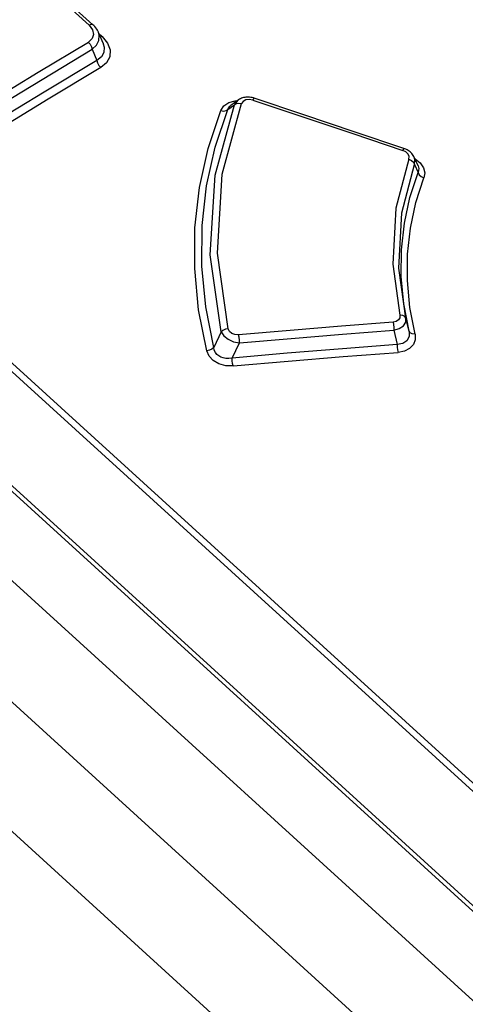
# Model space of a CAD drawing. Extents: x 0 to 594, y 0 to 420.
# Tile 74 of 104: x 510.48 to 512.33, y 132.4 to 136.49. Entities that reach past the tile are written whole.
import ezdxf

# ---------------------------------------------------------------- set-up
doc = ezdxf.new("R2010")
doc.units = 0
doc.header["$LTSCALE"] = 32.67
doc.layers.get('0').update_dxf_attribs({"linetype": 'CONTINUOUS'})

msp = doc.modelspace()

# ---------------------------------------------------------------- linework, layer by layer
at = {"color": 7, "linetype": 'CONTINUOUS'}
for p, q in [((501.1197, 142.6471), (544.791, 102.8975)), ((505.1485, 139.3512), (513.8113, 131.4663)), ((505.3746, 139.1694), (513.8899, 131.4188)), ((510.282, 136.9238), (510.7847, 136.4662)), ((510.807, 136.4356), (510.8273, 136.3878)), ((510.7817, 136.364), (510.8012, 136.3182)), ((510.8275, 136.3875), (510.8275, 136.3874)), ((511.3874, 136.1529), (511.3582, 136.1308)), ((512.1354, 135.8802), (512.1191, 135.9164))]:
    msp.add_line(p, q, dxfattribs=at)
at = {"color": 9, "linetype": 'CONTINUOUS'}
for p, q in [((544.3995, 102.7508), (500.7741, 142.4587)), ((544.1405, 102.4494), (500.5117, 142.1604)), ((514.002, 131.7906), (505.4759, 139.5511)), ((505.4923, 139.5718), (514.0184, 131.8113)), ((510.7686, 136.464), (510.266, 136.9215)), ((510.823, 136.4171), (510.8098, 136.4291)), ((510.823, 136.4171), (510.8161, 136.4142)), ((511.3456, 136.1141), (511.3724, 136.1341)), ((512.1211, 135.8861), (512.1358, 135.8524)), ((512.0979, 135.194), (512.0849, 135.2477)), ((511.3173, 135.1905), (511.2863, 135.1252)), ((512.035, 135.1975), (512.0493, 135.1389)), ((511.3636, 135.0822), (511.3938, 135.1454))]:
    msp.add_line(p, q, dxfattribs=at)
for points in [[(510.7686, 136.464), (510.7829, 136.4452), (510.7869, 136.426), (510.7809, 136.4084), (510.7656, 136.3943)], [(510.7846, 136.4662), (510.7837, 136.4669), (510.7773, 136.4676), (510.7686, 136.464)], [(510.7817, 136.364), (510.7999, 136.3813), (510.8098, 136.4013), (510.8108, 136.4227), (510.8071, 136.4354)], [(510.1391, 136.0132), (510.3482, 136.1421), (510.557, 136.2692), (510.7656, 136.3943)], [(510.7655, 136.3943), (510.773, 136.3855), (510.7788, 136.3749), (510.7817, 136.364)], [(510.823, 136.4171), (510.8454, 136.39), (510.8561, 136.3612), (510.8546, 136.333), (510.8412, 136.3079), (510.8174, 136.288)], [(510.1556, 135.9833), (510.3646, 136.1121), (510.5733, 136.239), (510.7817, 136.364)], [(510.8275, 136.3874), (510.8319, 136.3725), (510.8305, 136.3505), (510.8201, 136.3323), (510.8012, 136.3182)], [(510.8012, 136.3182), (510.804, 136.3076), (510.8096, 136.2969), (510.8174, 136.2879)], [(510.8174, 136.288), (510.5983, 136.1565), (510.3789, 136.023), (510.159, 135.8874)], [(511.3163, 136.1097), (511.3291, 136.129), (511.3494, 136.1429), (511.3757, 136.1504), (511.3841, 136.1505)], [(511.3873, 136.1528), (511.3851, 136.1511), (511.3724, 136.1341)], [(511.4494, 136.1527), (511.4338, 136.1555), (511.4194, 136.1537), (511.4083, 136.1477), (511.4018, 136.1387)], [(511.4494, 136.1527), (511.4526, 136.1591), (511.4545, 136.1611)], [(511.4494, 136.1527), (511.6569, 136.0835), (511.8644, 136.014), (512.0719, 135.9442)], [(511.2576, 135.1119), (511.2239, 135.2824), (511.2075, 135.4534), (511.2087, 135.623), (511.2274, 135.7897), (511.2634, 135.9524), (511.3163, 136.1097)], [(511.2863, 135.1252), (511.2531, 135.2946), (511.2371, 135.4639), (511.2384, 135.6318), (511.2571, 135.797), (511.2929, 135.9581), (511.3456, 136.1141)], [(511.3173, 135.1905), (511.2722, 135.5109), (511.2925, 135.8415), (511.3725, 136.1341)], [(511.3462, 135.2036), (511.3021, 135.5179), (511.3218, 135.846), (511.4018, 136.1387)], [(511.3163, 136.1097), (511.3276, 136.1078), (511.3379, 136.1093), (511.3456, 136.1141)], [(511.3456, 136.1141), (511.3541, 136.1273), (511.3582, 136.1308)], [(511.3725, 136.1341), (511.38, 136.1388), (511.3902, 136.1404), (511.4018, 136.1386)], [(512.0768, 135.9524), (512.0751, 135.9507), (512.0719, 135.9442)], [(512.0971, 135.908), (512.0981, 135.9185), (512.0938, 135.929), (512.0846, 135.9379), (512.0719, 135.9442)], [(512.0971, 135.908), (512.0436, 135.704), (512.0308, 135.4717), (512.0598, 135.2607)], [(512.0971, 135.908), (512.1082, 135.9028), (512.1167, 135.8951), (512.1211, 135.8861)], [(512.1211, 135.8861), (512.1223, 135.9059), (512.1191, 135.9164)], [(512.1221, 135.9098), (512.1237, 135.909), (512.1445, 135.8921), (512.1581, 135.8721), (512.1632, 135.8509), (512.1597, 135.8303)], [(512.0849, 135.2477), (512.0561, 135.4558), (512.0685, 135.6848), (512.1211, 135.8861)], [(512.1354, 135.8802), (512.1385, 135.8695), (512.1358, 135.8524)], [(512.0979, 135.194), (512.0763, 135.3073), (512.0659, 135.4201), (512.0667, 135.5319), (512.0788, 135.6418), (512.1019, 135.7489), (512.1358, 135.8524)], [(512.1229, 135.1812), (512.1015, 135.2925), (512.0912, 135.4035), (512.0919, 135.5136), (512.1036, 135.6219), (512.1263, 135.7277), (512.1597, 135.8303)], [(512.1358, 135.8524), (512.1401, 135.8435), (512.1484, 135.8357), (512.1597, 135.8304)], [(512.0598, 135.2607), (512.0596, 135.2494), (512.0542, 135.2401), (512.0446, 135.2337), (512.0316, 135.2307)], [(512.0849, 135.2477), (512.0805, 135.2547), (512.0717, 135.2594), (512.0598, 135.2607)], [(512.0316, 135.2307), (511.8179, 135.2142), (511.6041, 135.1967), (511.3901, 135.1784)], [(512.0316, 135.2307), (512.0338, 135.2207), (512.035, 135.209), (512.035, 135.1975)], [(512.035, 135.1975), (512.0576, 135.2045), (512.0746, 135.2162), (512.0841, 135.2312), (512.0849, 135.2477)], [(511.3462, 135.2036), (511.335, 135.2015), (511.3248, 135.1969), (511.3173, 135.1905)], [(511.3173, 135.1905), (511.3282, 135.1739), (511.3462, 135.1599), (511.369, 135.15), (511.3938, 135.1454)], [(511.3901, 135.1784), (511.3745, 135.1793), (511.3613, 135.1844), (511.3515, 135.1927), (511.3462, 135.2036)], [(511.3938, 135.1454), (511.3936, 135.1565), (511.3923, 135.1681), (511.3901, 135.1784)], [(511.3938, 135.1454), (511.6077, 135.1636), (511.8214, 135.181), (512.035, 135.1975)], [(512.0979, 135.194), (512.0985, 135.1709), (512.0891, 135.1531), (512.072, 135.1422), (512.0493, 135.1389)], [(512.1229, 135.1812), (512.124, 135.1583), (512.1163, 135.138), (512.1005, 135.1216), (512.0785, 135.1106), (512.0526, 135.1056)], [(512.1229, 135.1812), (512.1114, 135.1824), (512.1025, 135.1869), (512.0979, 135.194)], [(512.0493, 135.1389), (511.8209, 135.121), (511.5923, 135.1021), (511.3636, 135.0822)], [(512.0493, 135.1389), (512.0493, 135.1276), (512.0505, 135.116), (512.0527, 135.1056)], [(511.2863, 135.1252), (511.2788, 135.1187), (511.2687, 135.1141), (511.2576, 135.1119)], [(511.3673, 135.0492), (511.3362, 135.0501), (511.3083, 135.0578), (511.2844, 135.0717), (511.2673, 135.0901), (511.2576, 135.1119)], [(511.3636, 135.0822), (511.3498, 135.0802), (511.3372, 135.0803), (511.326, 135.0823), (511.316, 135.0858), (511.3072, 135.0908), (511.2997, 135.0971), (511.2936, 135.1049), (511.289, 135.1143), (511.2863, 135.1252)], [(511.3673, 135.0492), (511.5959, 135.0691), (511.8243, 135.0878), (512.0526, 135.1056)], [(511.3673, 135.0492), (511.3651, 135.0592), (511.3638, 135.0708), (511.3636, 135.0822)]]:
    msp.add_lwpolyline(points, dxfattribs=at)
at = {"color": 7, "linetype": 'CONTINUOUS'}
for points in [[(510.8071, 136.4354), (510.8061, 136.4377), (510.8034, 136.4429), (510.8003, 136.4481), (510.7967, 136.4532), (510.7926, 136.4582), (510.788, 136.463), (510.7846, 136.4662)], [(510.8012, 136.3182), (510.582, 136.1867), (510.3624, 136.053), (510.1424, 135.9173)], [(511.4545, 136.1611), (511.4513, 136.1621), (511.4461, 136.1634), (511.4409, 136.1644), (511.4356, 136.1651), (511.4304, 136.1655), (511.4253, 136.1655), (511.4202, 136.1652), (511.4153, 136.1645), (511.4105, 136.1635), (511.4058, 136.1623), (511.4014, 136.1607), (511.3971, 136.1588), (511.3931, 136.1567), (511.3893, 136.1542), (511.3873, 136.1528)], [(512.0768, 135.9524), (511.8702, 136.022), (511.6614, 136.092), (511.4545, 136.1611)], [(512.1191, 135.9164), (512.1178, 135.9191), (512.1155, 135.9232), (512.1129, 135.9271), (512.1099, 135.9309), (512.1065, 135.9345), (512.1028, 135.9379), (512.0987, 135.9411), (512.0944, 135.9441), (512.0898, 135.9468), (512.0849, 135.9492), (512.0799, 135.9513), (512.0768, 135.9524)]]:
    msp.add_lwpolyline(points, dxfattribs=at)

doc.saveas('drawing.dxf')
